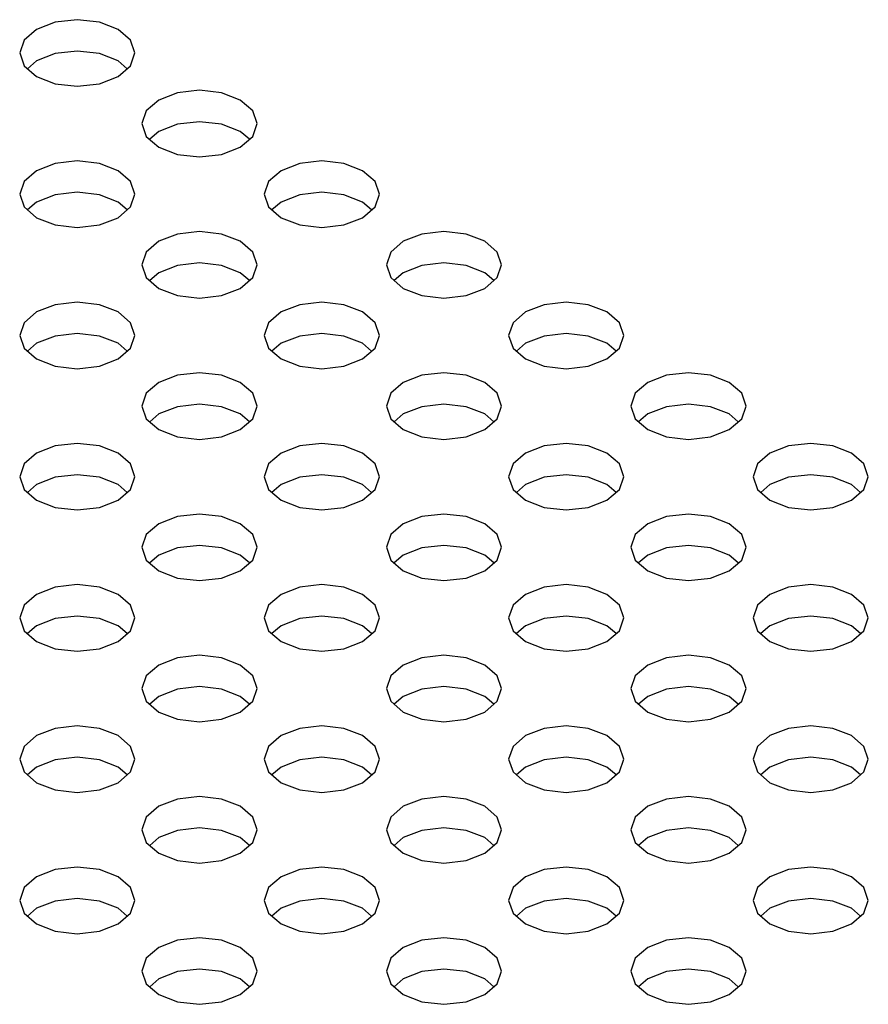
# Model space of a CAD drawing. Header units: inches. Extents: x 0 to 34, y 0 to 22.
# Tile 38 of 67: x 4.997 to 5.284, y 9.899 to 10.232. Entities that reach past the tile are written whole.
import ezdxf

# ---------------------------------------------------------------- set-up
doc = ezdxf.new("R2010")
doc.units = ezdxf.units.IN
doc.header["$LTSCALE"] = 1.87
doc.header["$MEASUREMENT"] = 0
doc.layers.get('0').update_dxf_attribs({"linetype": 'CONTINUOUS'})

msp = doc.modelspace()

# ---------------------------------------------------------------- linework, layer by layer
at = {"color": 2, "linetype": 'CONTINUOUS'}
for p, q in [((5.00924, 10.23081), (5.00292, 10.22837)), ((5.01669, 10.23166), (5.00924, 10.23081)), ((5.02413, 10.23081), (5.01669, 10.23166)), ((5.03045, 10.22837), (5.02413, 10.23081)), ((5.00292, 10.22837), (4.99871, 10.22473)), ((5.03466, 10.22473), (5.03045, 10.22837)), ((4.99871, 10.22473), (4.99722, 10.22043)), ((5.03615, 10.22043), (5.03466, 10.22473)), ((4.99722, 10.22043), (4.99871, 10.21613)), ((5.00924, 10.22022), (5.00292, 10.21778)), ((5.01669, 10.22107), (5.00924, 10.22022)), ((5.02413, 10.22022), (5.01669, 10.22107)), ((5.03045, 10.21778), (5.02413, 10.22022)), ((5.03466, 10.21613), (5.03615, 10.22043)), ((4.99871, 10.21613), (5.00292, 10.21248)), ((5.00292, 10.21778), (4.99986, 10.21513)), ((5.03351, 10.21513), (5.03045, 10.21778)), ((5.03045, 10.21248), (5.03466, 10.21613)), ((5.00292, 10.21248), (5.00924, 10.21005)), ((5.00924, 10.21005), (5.01669, 10.20919)), ((5.01669, 10.20919), (5.02413, 10.21005)), ((5.02413, 10.21005), (5.03045, 10.21248)), ((5.05052, 10.20697), (5.04421, 10.20454)), ((5.05797, 10.20783), (5.05052, 10.20697)), ((5.06541, 10.20697), (5.05797, 10.20783)), ((5.07173, 10.20454), (5.06541, 10.20697)), ((5.04421, 10.20454), (5.03999, 10.20089)), ((5.07595, 10.20089), (5.07173, 10.20454)), ((5.03999, 10.20089), (5.03851, 10.19659)), ((5.07743, 10.19659), (5.07595, 10.20089)), ((5.03851, 10.19659), (5.03999, 10.19229)), ((5.05052, 10.19638), (5.04421, 10.19394)), ((5.05797, 10.19723), (5.05052, 10.19638)), ((5.06541, 10.19638), (5.05797, 10.19723)), ((5.07173, 10.19394), (5.06541, 10.19638)), ((5.07595, 10.19229), (5.07743, 10.19659)), ((5.04421, 10.19394), (5.04114, 10.19129)), ((5.07479, 10.19129), (5.07173, 10.19394)), ((5.03999, 10.19229), (5.04421, 10.18865)), ((5.07173, 10.18865), (5.07595, 10.19229)), ((5.04421, 10.18865), (5.05052, 10.18621)), ((5.05052, 10.18621), (5.05797, 10.18535)), ((5.05797, 10.18535), (5.06541, 10.18621)), ((5.06541, 10.18621), (5.07173, 10.18865)), ((5.00924, 10.18314), (5.00292, 10.1807)), ((5.01669, 10.18399), (5.00924, 10.18314)), ((5.02413, 10.18314), (5.01669, 10.18399)), ((5.03045, 10.1807), (5.02413, 10.18314)), ((5.0918, 10.18314), (5.08549, 10.1807)), ((5.09925, 10.18399), (5.0918, 10.18314)), ((5.1067, 10.18314), (5.09925, 10.18399)), ((5.11301, 10.1807), (5.1067, 10.18314)), ((5.00292, 10.1807), (4.99871, 10.17706)), ((5.03466, 10.17706), (5.03045, 10.1807)), ((5.08549, 10.1807), (5.08127, 10.17706)), ((5.11723, 10.17706), (5.11301, 10.1807)), ((4.99871, 10.17706), (4.99722, 10.17276)), ((5.03615, 10.17276), (5.03466, 10.17706)), ((5.08127, 10.17706), (5.07979, 10.17276)), ((5.11871, 10.17276), (5.11723, 10.17706)), ((5.01669, 10.1734), (5.00924, 10.17254)), ((5.02413, 10.17254), (5.01669, 10.1734)), ((5.09925, 10.1734), (5.0918, 10.17254)), ((5.1067, 10.17254), (5.09925, 10.1734)), ((4.99722, 10.17276), (4.99871, 10.16846)), ((5.00292, 10.17011), (4.99986, 10.16746)), ((5.00924, 10.17254), (5.00292, 10.17011)), ((5.03045, 10.17011), (5.02413, 10.17254)), ((5.03351, 10.16746), (5.03045, 10.17011)), ((5.03466, 10.16846), (5.03615, 10.17276)), ((5.07979, 10.17276), (5.08127, 10.16846)), ((5.08549, 10.17011), (5.08242, 10.16746)), ((5.0918, 10.17254), (5.08549, 10.17011)), ((5.11301, 10.17011), (5.1067, 10.17254)), ((5.11608, 10.16746), (5.11301, 10.17011)), ((5.11723, 10.16846), (5.11871, 10.17276)), ((4.99871, 10.16846), (5.00292, 10.16481)), ((5.03045, 10.16481), (5.03466, 10.16846)), ((5.08127, 10.16846), (5.08549, 10.16481)), ((5.11301, 10.16481), (5.11723, 10.16846)), ((5.00292, 10.16481), (5.00924, 10.16237)), ((5.02413, 10.16237), (5.03045, 10.16481)), ((5.08549, 10.16481), (5.0918, 10.16237)), ((5.1067, 10.16237), (5.11301, 10.16481)), ((5.00924, 10.16237), (5.01669, 10.16152)), ((5.01669, 10.16152), (5.02413, 10.16237)), ((5.05797, 10.16016), (5.05052, 10.1593)), ((5.06541, 10.1593), (5.05797, 10.16016)), ((5.0918, 10.16237), (5.09925, 10.16152)), ((5.09925, 10.16152), (5.1067, 10.16237)), ((5.14053, 10.16016), (5.13309, 10.1593)), ((5.14798, 10.1593), (5.14053, 10.16016)), ((5.04421, 10.15686), (5.03999, 10.15322)), ((5.05052, 10.1593), (5.04421, 10.15686)), ((5.07173, 10.15686), (5.06541, 10.1593)), ((5.07595, 10.15322), (5.07173, 10.15686)), ((5.12677, 10.15686), (5.12255, 10.15322)), ((5.13309, 10.1593), (5.12677, 10.15686)), ((5.15429, 10.15686), (5.14798, 10.1593)), ((5.15851, 10.15322), (5.15429, 10.15686)), ((5.03999, 10.15322), (5.03851, 10.14892)), ((5.07743, 10.14892), (5.07595, 10.15322)), ((5.12255, 10.15322), (5.12107, 10.14892)), ((5.15999, 10.14892), (5.15851, 10.15322)), ((5.03851, 10.14892), (5.03999, 10.14462)), ((5.05052, 10.14871), (5.04421, 10.14627)), ((5.05797, 10.14956), (5.05052, 10.14871)), ((5.06541, 10.14871), (5.05797, 10.14956)), ((5.07173, 10.14627), (5.06541, 10.14871)), ((5.07595, 10.14462), (5.07743, 10.14892)), ((5.12107, 10.14892), (5.12255, 10.14462)), ((5.13309, 10.14871), (5.12677, 10.14627)), ((5.14053, 10.14956), (5.13309, 10.14871)), ((5.14798, 10.14871), (5.14053, 10.14956)), ((5.15429, 10.14627), (5.14798, 10.14871)), ((5.15851, 10.14462), (5.15999, 10.14892)), ((5.03999, 10.14462), (5.04421, 10.14097)), ((5.04421, 10.14627), (5.04114, 10.14362)), ((5.07479, 10.14362), (5.07173, 10.14627)), ((5.07173, 10.14097), (5.07595, 10.14462)), ((5.12255, 10.14462), (5.12677, 10.14097)), ((5.12677, 10.14627), (5.12371, 10.14362)), ((5.15736, 10.14362), (5.15429, 10.14627)), ((5.15429, 10.14097), (5.15851, 10.14462)), ((5.04421, 10.14097), (5.05052, 10.13854)), ((5.06541, 10.13854), (5.07173, 10.14097)), ((5.12677, 10.14097), (5.13309, 10.13854)), ((5.14798, 10.13854), (5.15429, 10.14097)), ((5.01669, 10.13632), (5.00924, 10.13546)), ((5.02413, 10.13546), (5.01669, 10.13632)), ((5.05052, 10.13854), (5.05797, 10.13768)), ((5.05797, 10.13768), (5.06541, 10.13854)), ((5.09925, 10.13632), (5.0918, 10.13546)), ((5.1067, 10.13546), (5.09925, 10.13632)), ((5.13309, 10.13854), (5.14053, 10.13768)), ((5.14053, 10.13768), (5.14798, 10.13854)), ((5.18181, 10.13632), (5.17437, 10.13546)), ((5.18926, 10.13546), (5.18181, 10.13632)), ((5.00292, 10.13303), (4.99871, 10.12938)), ((5.00924, 10.13546), (5.00292, 10.13303)), ((5.03045, 10.13303), (5.02413, 10.13546)), ((5.03466, 10.12938), (5.03045, 10.13303)), ((5.08549, 10.13303), (5.08127, 10.12938)), ((5.0918, 10.13546), (5.08549, 10.13303)), ((5.11301, 10.13303), (5.1067, 10.13546)), ((5.11723, 10.12938), (5.11301, 10.13303)), ((5.16805, 10.13303), (5.16384, 10.12938)), ((5.17437, 10.13546), (5.16805, 10.13303)), ((5.19558, 10.13303), (5.18926, 10.13546)), ((5.19979, 10.12938), (5.19558, 10.13303)), ((4.99871, 10.12938), (4.99722, 10.12508)), ((5.03615, 10.12508), (5.03466, 10.12938)), ((5.08127, 10.12938), (5.07979, 10.12508)), ((5.11871, 10.12508), (5.11723, 10.12938)), ((5.16384, 10.12938), (5.16235, 10.12508)), ((5.20128, 10.12508), (5.19979, 10.12938)), ((4.99722, 10.12508), (4.99871, 10.12078)), ((5.00924, 10.12487), (5.00292, 10.12244)), ((5.01669, 10.12573), (5.00924, 10.12487)), ((5.02413, 10.12487), (5.01669, 10.12573)), ((5.03045, 10.12244), (5.02413, 10.12487)), ((5.03466, 10.12078), (5.03615, 10.12508)), ((5.07979, 10.12508), (5.08127, 10.12078)), ((5.0918, 10.12487), (5.08549, 10.12244)), ((5.09925, 10.12573), (5.0918, 10.12487)), ((5.1067, 10.12487), (5.09925, 10.12573)), ((5.11301, 10.12244), (5.1067, 10.12487)), ((5.11723, 10.12078), (5.11871, 10.12508)), ((5.16235, 10.12508), (5.16384, 10.12078)), ((5.17437, 10.12487), (5.16805, 10.12244)), ((5.18181, 10.12573), (5.17437, 10.12487)), ((5.18926, 10.12487), (5.18181, 10.12573)), ((5.19558, 10.12244), (5.18926, 10.12487)), ((5.19979, 10.12078), (5.20128, 10.12508)), ((4.99871, 10.12078), (5.00292, 10.11714)), ((5.00292, 10.12244), (4.99986, 10.11979)), ((5.03351, 10.11979), (5.03045, 10.12244)), ((5.03045, 10.11714), (5.03466, 10.12078)), ((5.08127, 10.12078), (5.08549, 10.11714)), ((5.08549, 10.12244), (5.08242, 10.11979)), ((5.11608, 10.11979), (5.11301, 10.12244)), ((5.11301, 10.11714), (5.11723, 10.12078)), ((5.16384, 10.12078), (5.16805, 10.11714)), ((5.16805, 10.12244), (5.16499, 10.11979)), ((5.19864, 10.11979), (5.19558, 10.12244)), ((5.19558, 10.11714), (5.19979, 10.12078)), ((5.00292, 10.11714), (5.00924, 10.1147)), ((5.02413, 10.1147), (5.03045, 10.11714)), ((5.08549, 10.11714), (5.0918, 10.1147)), ((5.1067, 10.1147), (5.11301, 10.11714)), ((5.16805, 10.11714), (5.17437, 10.1147)), ((5.18926, 10.1147), (5.19558, 10.11714)), ((5.00924, 10.1147), (5.01669, 10.11385)), ((5.01669, 10.11385), (5.02413, 10.1147)), ((5.0918, 10.1147), (5.09925, 10.11385)), ((5.09925, 10.11385), (5.1067, 10.1147)), ((5.17437, 10.1147), (5.18181, 10.11385)), ((5.18181, 10.11385), (5.18926, 10.1147)), ((5.05052, 10.11163), (5.04421, 10.10919)), ((5.05797, 10.11248), (5.05052, 10.11163)), ((5.06541, 10.11163), (5.05797, 10.11248)), ((5.07173, 10.10919), (5.06541, 10.11163)), ((5.13309, 10.11163), (5.12677, 10.10919)), ((5.14053, 10.11248), (5.13309, 10.11163)), ((5.14798, 10.11163), (5.14053, 10.11248)), ((5.15429, 10.10919), (5.14798, 10.11163)), ((5.21565, 10.11163), (5.20934, 10.10919)), ((5.2231, 10.11248), (5.21565, 10.11163)), ((5.23054, 10.11163), (5.2231, 10.11248)), ((5.23686, 10.10919), (5.23054, 10.11163)), ((5.04421, 10.10919), (5.03999, 10.10555)), ((5.07595, 10.10555), (5.07173, 10.10919)), ((5.12677, 10.10919), (5.12255, 10.10555)), ((5.15851, 10.10555), (5.15429, 10.10919)), ((5.20934, 10.10919), (5.20512, 10.10555)), ((5.24108, 10.10555), (5.23686, 10.10919)), ((5.03999, 10.10555), (5.03851, 10.10125)), ((5.07743, 10.10125), (5.07595, 10.10555)), ((5.12255, 10.10555), (5.12107, 10.10125)), ((5.15999, 10.10125), (5.15851, 10.10555)), ((5.20512, 10.10555), (5.20364, 10.10125)), ((5.24256, 10.10125), (5.24108, 10.10555)), ((5.03851, 10.10125), (5.03999, 10.09695)), ((5.05052, 10.10104), (5.04421, 10.0986)), ((5.05797, 10.10189), (5.05052, 10.10104)), ((5.06541, 10.10104), (5.05797, 10.10189)), ((5.07173, 10.0986), (5.06541, 10.10104)), ((5.07595, 10.09695), (5.07743, 10.10125)), ((5.12107, 10.10125), (5.12255, 10.09695)), ((5.13309, 10.10104), (5.12677, 10.0986)), ((5.14053, 10.10189), (5.13309, 10.10104)), ((5.14798, 10.10104), (5.14053, 10.10189)), ((5.15429, 10.0986), (5.14798, 10.10104)), ((5.15851, 10.09695), (5.15999, 10.10125)), ((5.20364, 10.10125), (5.20512, 10.09695)), ((5.21565, 10.10104), (5.20934, 10.0986)), ((5.2231, 10.10189), (5.21565, 10.10104)), ((5.23054, 10.10104), (5.2231, 10.10189)), ((5.23686, 10.0986), (5.23054, 10.10104)), ((5.24108, 10.09695), (5.24256, 10.10125)), ((5.03999, 10.09695), (5.04421, 10.0933)), ((5.04421, 10.0986), (5.04114, 10.09595)), ((5.07479, 10.09595), (5.07173, 10.0986)), ((5.07173, 10.0933), (5.07595, 10.09695)), ((5.12255, 10.09695), (5.12677, 10.0933)), ((5.12677, 10.0986), (5.12371, 10.09595)), ((5.15736, 10.09595), (5.15429, 10.0986)), ((5.15429, 10.0933), (5.15851, 10.09695)), ((5.20512, 10.09695), (5.20934, 10.0933)), ((5.20934, 10.0986), (5.20627, 10.09595)), ((5.23992, 10.09595), (5.23686, 10.0986)), ((5.23686, 10.0933), (5.24108, 10.09695)), ((5.04421, 10.0933), (5.05052, 10.09087)), ((5.06541, 10.09087), (5.07173, 10.0933)), ((5.12677, 10.0933), (5.13309, 10.09087)), ((5.14798, 10.09087), (5.15429, 10.0933)), ((5.20934, 10.0933), (5.21565, 10.09087)), ((5.23054, 10.09087), (5.23686, 10.0933)), ((5.05052, 10.09087), (5.05797, 10.09001)), ((5.05797, 10.09001), (5.06541, 10.09087)), ((5.13309, 10.09087), (5.14053, 10.09001)), ((5.14053, 10.09001), (5.14798, 10.09087)), ((5.21565, 10.09087), (5.2231, 10.09001)), ((5.2231, 10.09001), (5.23054, 10.09087)), ((5.00924, 10.08779), (5.00292, 10.08536)), ((5.01669, 10.08865), (5.00924, 10.08779)), ((5.02413, 10.08779), (5.01669, 10.08865)), ((5.03045, 10.08536), (5.02413, 10.08779)), ((5.0918, 10.08779), (5.08549, 10.08536)), ((5.09925, 10.08865), (5.0918, 10.08779)), ((5.1067, 10.08779), (5.09925, 10.08865)), ((5.11301, 10.08536), (5.1067, 10.08779)), ((5.17437, 10.08779), (5.16805, 10.08536)), ((5.18181, 10.08865), (5.17437, 10.08779)), ((5.18926, 10.08779), (5.18181, 10.08865)), ((5.19558, 10.08536), (5.18926, 10.08779)), ((5.25693, 10.08779), (5.25062, 10.08536)), ((5.26438, 10.08865), (5.25693, 10.08779)), ((5.27183, 10.08779), (5.26438, 10.08865)), ((5.27814, 10.08536), (5.27183, 10.08779)), ((5.00292, 10.08536), (4.99871, 10.08171)), ((5.03466, 10.08171), (5.03045, 10.08536)), ((5.08549, 10.08536), (5.08127, 10.08171)), ((5.11723, 10.08171), (5.11301, 10.08536)), ((5.16805, 10.08536), (5.16384, 10.08171)), ((5.19979, 10.08171), (5.19558, 10.08536)), ((5.25062, 10.08536), (5.2464, 10.08171)), ((5.28236, 10.08171), (5.27814, 10.08536)), ((4.99871, 10.08171), (4.99722, 10.07741)), ((5.03615, 10.07741), (5.03466, 10.08171)), ((5.08127, 10.08171), (5.07979, 10.07741)), ((5.11871, 10.07741), (5.11723, 10.08171)), ((5.16384, 10.08171), (5.16235, 10.07741)), ((5.20128, 10.07741), (5.19979, 10.08171)), ((5.2464, 10.08171), (5.24492, 10.07741)), ((5.28384, 10.07741), (5.28236, 10.08171)), ((4.99722, 10.07741), (4.99871, 10.07311)), ((5.00924, 10.0772), (5.00292, 10.07476)), ((5.01669, 10.07806), (5.00924, 10.0772)), ((5.02413, 10.0772), (5.01669, 10.07806)), ((5.03045, 10.07476), (5.02413, 10.0772)), ((5.03466, 10.07311), (5.03615, 10.07741)), ((5.07979, 10.07741), (5.08127, 10.07311)), ((5.0918, 10.0772), (5.08549, 10.07476)), ((5.09925, 10.07806), (5.0918, 10.0772)), ((5.1067, 10.0772), (5.09925, 10.07806)), ((5.11301, 10.07476), (5.1067, 10.0772)), ((5.11723, 10.07311), (5.11871, 10.07741)), ((5.16235, 10.07741), (5.16384, 10.07311)), ((5.17437, 10.0772), (5.16805, 10.07476)), ((5.18181, 10.07806), (5.17437, 10.0772)), ((5.18926, 10.0772), (5.18181, 10.07806)), ((5.19558, 10.07476), (5.18926, 10.0772)), ((5.19979, 10.07311), (5.20128, 10.07741)), ((5.24492, 10.07741), (5.2464, 10.07311)), ((5.25693, 10.0772), (5.25062, 10.07476)), ((5.26438, 10.07806), (5.25693, 10.0772)), ((5.27183, 10.0772), (5.26438, 10.07806)), ((5.27814, 10.07476), (5.27183, 10.0772)), ((5.28236, 10.07311), (5.28384, 10.07741)), ((5.00292, 10.07476), (4.99986, 10.07212)), ((5.03351, 10.07212), (5.03045, 10.07476)), ((5.08549, 10.07476), (5.08242, 10.07212)), ((5.11608, 10.07212), (5.11301, 10.07476)), ((5.16805, 10.07476), (5.16499, 10.07212)), ((5.19864, 10.07212), (5.19558, 10.07476)), ((5.25062, 10.07476), (5.24755, 10.07212)), ((5.28121, 10.07212), (5.27814, 10.07476)), ((4.99871, 10.07311), (5.00292, 10.06947)), ((5.03045, 10.06947), (5.03466, 10.07311)), ((5.08127, 10.07311), (5.08549, 10.06947)), ((5.11301, 10.06947), (5.11723, 10.07311)), ((5.16384, 10.07311), (5.16805, 10.06947)), ((5.19558, 10.06947), (5.19979, 10.07311)), ((5.2464, 10.07311), (5.25062, 10.06947)), ((5.27814, 10.06947), (5.28236, 10.07311)), ((5.00292, 10.06947), (5.00924, 10.06703)), ((5.00924, 10.06703), (5.01669, 10.06618)), ((5.01669, 10.06618), (5.02413, 10.06703)), ((5.02413, 10.06703), (5.03045, 10.06947)), ((5.08549, 10.06947), (5.0918, 10.06703)), ((5.0918, 10.06703), (5.09925, 10.06618)), ((5.09925, 10.06618), (5.1067, 10.06703)), ((5.1067, 10.06703), (5.11301, 10.06947)), ((5.16805, 10.06947), (5.17437, 10.06703)), ((5.17437, 10.06703), (5.18181, 10.06618)), ((5.18181, 10.06618), (5.18926, 10.06703)), ((5.18926, 10.06703), (5.19558, 10.06947)), ((5.25062, 10.06947), (5.25693, 10.06703)), ((5.25693, 10.06703), (5.26438, 10.06618)), ((5.26438, 10.06618), (5.27183, 10.06703)), ((5.27183, 10.06703), (5.27814, 10.06947)), ((5.05052, 10.06396), (5.04421, 10.06152)), ((5.05797, 10.06481), (5.05052, 10.06396)), ((5.06541, 10.06396), (5.05797, 10.06481)), ((5.07173, 10.06152), (5.06541, 10.06396)), ((5.13309, 10.06396), (5.12677, 10.06152)), ((5.14053, 10.06481), (5.13309, 10.06396)), ((5.14798, 10.06396), (5.14053, 10.06481)), ((5.15429, 10.06152), (5.14798, 10.06396)), ((5.21565, 10.06396), (5.20934, 10.06152)), ((5.2231, 10.06481), (5.21565, 10.06396)), ((5.23054, 10.06396), (5.2231, 10.06481)), ((5.23686, 10.06152), (5.23054, 10.06396)), ((5.04421, 10.06152), (5.03999, 10.05788)), ((5.07595, 10.05788), (5.07173, 10.06152)), ((5.12677, 10.06152), (5.12255, 10.05788)), ((5.15851, 10.05788), (5.15429, 10.06152)), ((5.20934, 10.06152), (5.20512, 10.05788)), ((5.24108, 10.05788), (5.23686, 10.06152)), ((5.03999, 10.05788), (5.03851, 10.05358)), ((5.07743, 10.05358), (5.07595, 10.05788)), ((5.12255, 10.05788), (5.12107, 10.05358)), ((5.15999, 10.05358), (5.15851, 10.05788)), ((5.20512, 10.05788), (5.20364, 10.05358)), ((5.24256, 10.05358), (5.24108, 10.05788)), ((5.03851, 10.05358), (5.03999, 10.04928)), ((5.05052, 10.05336), (5.04421, 10.05093)), ((5.05797, 10.05422), (5.05052, 10.05336)), ((5.06541, 10.05336), (5.05797, 10.05422)), ((5.07173, 10.05093), (5.06541, 10.05336)), ((5.07595, 10.04928), (5.07743, 10.05358)), ((5.12107, 10.05358), (5.12255, 10.04928)), ((5.13309, 10.05336), (5.12677, 10.05093)), ((5.14053, 10.05422), (5.13309, 10.05336)), ((5.14798, 10.05336), (5.14053, 10.05422)), ((5.15429, 10.05093), (5.14798, 10.05336)), ((5.15851, 10.04928), (5.15999, 10.05358)), ((5.20364, 10.05358), (5.20512, 10.04928)), ((5.21565, 10.05336), (5.20934, 10.05093)), ((5.2231, 10.05422), (5.21565, 10.05336)), ((5.23054, 10.05336), (5.2231, 10.05422)), ((5.23686, 10.05093), (5.23054, 10.05336)), ((5.24108, 10.04928), (5.24256, 10.05358)), ((5.04421, 10.05093), (5.04114, 10.04828)), ((5.07479, 10.04828), (5.07173, 10.05093)), ((5.12677, 10.05093), (5.12371, 10.04828)), ((5.15736, 10.04828), (5.15429, 10.05093)), ((5.20934, 10.05093), (5.20627, 10.04828)), ((5.23992, 10.04828), (5.23686, 10.05093)), ((5.03999, 10.04928), (5.04421, 10.04563)), ((5.07173, 10.04563), (5.07595, 10.04928)), ((5.12255, 10.04928), (5.12677, 10.04563)), ((5.15429, 10.04563), (5.15851, 10.04928)), ((5.20512, 10.04928), (5.20934, 10.04563)), ((5.23686, 10.04563), (5.24108, 10.04928)), ((5.04421, 10.04563), (5.05052, 10.0432)), ((5.06541, 10.0432), (5.07173, 10.04563)), ((5.12677, 10.04563), (5.13309, 10.0432)), ((5.14798, 10.0432), (5.15429, 10.04563)), ((5.20934, 10.04563), (5.21565, 10.0432)), ((5.23054, 10.0432), (5.23686, 10.04563)), ((5.00924, 10.04012), (5.00292, 10.03769)), ((5.01669, 10.04098), (5.00924, 10.04012)), ((5.02413, 10.04012), (5.01669, 10.04098)), ((5.03045, 10.03769), (5.02413, 10.04012)), ((5.05052, 10.0432), (5.05797, 10.04234)), ((5.05797, 10.04234), (5.06541, 10.0432)), ((5.0918, 10.04012), (5.08549, 10.03769)), ((5.09925, 10.04098), (5.0918, 10.04012)), ((5.1067, 10.04012), (5.09925, 10.04098)), ((5.11301, 10.03769), (5.1067, 10.04012)), ((5.13309, 10.0432), (5.14053, 10.04234)), ((5.14053, 10.04234), (5.14798, 10.0432)), ((5.17437, 10.04012), (5.16805, 10.03769)), ((5.18181, 10.04098), (5.17437, 10.04012)), ((5.18926, 10.04012), (5.18181, 10.04098)), ((5.19558, 10.03769), (5.18926, 10.04012)), ((5.21565, 10.0432), (5.2231, 10.04234)), ((5.2231, 10.04234), (5.23054, 10.0432)), ((5.25693, 10.04012), (5.25062, 10.03769)), ((5.26438, 10.04098), (5.25693, 10.04012)), ((5.27183, 10.04012), (5.26438, 10.04098)), ((5.27814, 10.03769), (5.27183, 10.04012)), ((5.00292, 10.03769), (4.99871, 10.03404)), ((5.03466, 10.03404), (5.03045, 10.03769)), ((5.08549, 10.03769), (5.08127, 10.03404)), ((5.11723, 10.03404), (5.11301, 10.03769)), ((5.16805, 10.03769), (5.16384, 10.03404)), ((5.19979, 10.03404), (5.19558, 10.03769)), ((5.25062, 10.03769), (5.2464, 10.03404)), ((5.28236, 10.03404), (5.27814, 10.03769)), ((4.99871, 10.03404), (4.99722, 10.02974)), ((5.03615, 10.02974), (5.03466, 10.03404)), ((5.08127, 10.03404), (5.07979, 10.02974)), ((5.11871, 10.02974), (5.11723, 10.03404)), ((5.16384, 10.03404), (5.16235, 10.02974)), ((5.20128, 10.02974), (5.19979, 10.03404)), ((5.2464, 10.03404), (5.24492, 10.02974)), ((5.28384, 10.02974), (5.28236, 10.03404)), ((5.01669, 10.03038), (5.00924, 10.02953)), ((5.02413, 10.02953), (5.01669, 10.03038)), ((5.09925, 10.03038), (5.0918, 10.02953)), ((5.1067, 10.02953), (5.09925, 10.03038)), ((5.18181, 10.03038), (5.17437, 10.02953)), ((5.18926, 10.02953), (5.18181, 10.03038)), ((5.26438, 10.03038), (5.25693, 10.02953)), ((5.27183, 10.02953), (5.26438, 10.03038)), ((4.99722, 10.02974), (4.99871, 10.02544)), ((5.00292, 10.02709), (4.99986, 10.02444)), ((5.00924, 10.02953), (5.00292, 10.02709)), ((5.03045, 10.02709), (5.02413, 10.02953)), ((5.03351, 10.02444), (5.03045, 10.02709)), ((5.03466, 10.02544), (5.03615, 10.02974)), ((5.07979, 10.02974), (5.08127, 10.02544)), ((5.08549, 10.02709), (5.08242, 10.02444)), ((5.0918, 10.02953), (5.08549, 10.02709)), ((5.11301, 10.02709), (5.1067, 10.02953)), ((5.11608, 10.02444), (5.11301, 10.02709)), ((5.11723, 10.02544), (5.11871, 10.02974)), ((5.16235, 10.02974), (5.16384, 10.02544)), ((5.16805, 10.02709), (5.16499, 10.02444)), ((5.17437, 10.02953), (5.16805, 10.02709)), ((5.19558, 10.02709), (5.18926, 10.02953)), ((5.19864, 10.02444), (5.19558, 10.02709)), ((5.19979, 10.02544), (5.20128, 10.02974)), ((5.24492, 10.02974), (5.2464, 10.02544)), ((5.25062, 10.02709), (5.24755, 10.02444)), ((5.25693, 10.02953), (5.25062, 10.02709)), ((5.27814, 10.02709), (5.27183, 10.02953)), ((5.28121, 10.02444), (5.27814, 10.02709)), ((5.28236, 10.02544), (5.28384, 10.02974)), ((4.99871, 10.02544), (5.00292, 10.0218)), ((5.03045, 10.0218), (5.03466, 10.02544)), ((5.08127, 10.02544), (5.08549, 10.0218)), ((5.11301, 10.0218), (5.11723, 10.02544)), ((5.16384, 10.02544), (5.16805, 10.0218)), ((5.19558, 10.0218), (5.19979, 10.02544)), ((5.2464, 10.02544), (5.25062, 10.0218)), ((5.27814, 10.0218), (5.28236, 10.02544)), ((5.00292, 10.0218), (5.00924, 10.01936)), ((5.02413, 10.01936), (5.03045, 10.0218)), ((5.08549, 10.0218), (5.0918, 10.01936)), ((5.1067, 10.01936), (5.11301, 10.0218)), ((5.16805, 10.0218), (5.17437, 10.01936)), ((5.18926, 10.01936), (5.19558, 10.0218)), ((5.25062, 10.0218), (5.25693, 10.01936)), ((5.27183, 10.01936), (5.27814, 10.0218)), ((5.00924, 10.01936), (5.01669, 10.0185)), ((5.01669, 10.0185), (5.02413, 10.01936)), ((5.05797, 10.01714), (5.05052, 10.01629)), ((5.06541, 10.01629), (5.05797, 10.01714)), ((5.0918, 10.01936), (5.09925, 10.0185)), ((5.09925, 10.0185), (5.1067, 10.01936)), ((5.14053, 10.01714), (5.13309, 10.01629)), ((5.14798, 10.01629), (5.14053, 10.01714)), ((5.17437, 10.01936), (5.18181, 10.0185)), ((5.18181, 10.0185), (5.18926, 10.01936)), ((5.2231, 10.01714), (5.21565, 10.01629)), ((5.23054, 10.01629), (5.2231, 10.01714)), ((5.25693, 10.01936), (5.26438, 10.0185)), ((5.26438, 10.0185), (5.27183, 10.01936)), ((5.04421, 10.01385), (5.03999, 10.0102)), ((5.05052, 10.01629), (5.04421, 10.01385)), ((5.07173, 10.01385), (5.06541, 10.01629)), ((5.07595, 10.0102), (5.07173, 10.01385)), ((5.12677, 10.01385), (5.12255, 10.0102)), ((5.13309, 10.01629), (5.12677, 10.01385)), ((5.15429, 10.01385), (5.14798, 10.01629)), ((5.15851, 10.0102), (5.15429, 10.01385)), ((5.20934, 10.01385), (5.20512, 10.0102)), ((5.21565, 10.01629), (5.20934, 10.01385)), ((5.23686, 10.01385), (5.23054, 10.01629)), ((5.24108, 10.0102), (5.23686, 10.01385)), ((5.03999, 10.0102), (5.03851, 10.0059)), ((5.07743, 10.0059), (5.07595, 10.0102)), ((5.12255, 10.0102), (5.12107, 10.0059)), ((5.15999, 10.0059), (5.15851, 10.0102)), ((5.20512, 10.0102), (5.20364, 10.0059)), ((5.24256, 10.0059), (5.24108, 10.0102)), ((5.03851, 10.0059), (5.03999, 10.0016)), ((5.05052, 10.00569), (5.04421, 10.00326)), ((5.05797, 10.00655), (5.05052, 10.00569)), ((5.06541, 10.00569), (5.05797, 10.00655)), ((5.07173, 10.00326), (5.06541, 10.00569)), ((5.07595, 10.0016), (5.07743, 10.0059)), ((5.12107, 10.0059), (5.12255, 10.0016)), ((5.13309, 10.00569), (5.12677, 10.00326)), ((5.14053, 10.00655), (5.13309, 10.00569)), ((5.14798, 10.00569), (5.14053, 10.00655)), ((5.15429, 10.00326), (5.14798, 10.00569)), ((5.15851, 10.0016), (5.15999, 10.0059)), ((5.20364, 10.0059), (5.20512, 10.0016)), ((5.21565, 10.00569), (5.20934, 10.00326)), ((5.2231, 10.00655), (5.21565, 10.00569)), ((5.23054, 10.00569), (5.2231, 10.00655)), ((5.23686, 10.00326), (5.23054, 10.00569)), ((5.24108, 10.0016), (5.24256, 10.0059)), ((5.03999, 10.0016), (5.04421, 9.99796)), ((5.04421, 10.00326), (5.04114, 10.00061)), ((5.07479, 10.00061), (5.07173, 10.00326)), ((5.07173, 9.99796), (5.07595, 10.0016)), ((5.12255, 10.0016), (5.12677, 9.99796)), ((5.12677, 10.00326), (5.12371, 10.00061)), ((5.15736, 10.00061), (5.15429, 10.00326)), ((5.15429, 9.99796), (5.15851, 10.0016)), ((5.20512, 10.0016), (5.20934, 9.99796)), ((5.20934, 10.00326), (5.20627, 10.00061)), ((5.23992, 10.00061), (5.23686, 10.00326)), ((5.23686, 9.99796), (5.24108, 10.0016)), ((5.04421, 9.99796), (5.05052, 9.99552)), ((5.06541, 9.99552), (5.07173, 9.99796)), ((5.12677, 9.99796), (5.13309, 9.99552)), ((5.14798, 9.99552), (5.15429, 9.99796)), ((5.20934, 9.99796), (5.21565, 9.99552)), ((5.23054, 9.99552), (5.23686, 9.99796)), ((5.05052, 9.99552), (5.05797, 9.99467)), ((5.05797, 9.99467), (5.06541, 9.99552)), ((5.13309, 9.99552), (5.14053, 9.99467)), ((5.14053, 9.99467), (5.14798, 9.99552)), ((5.21565, 9.99552), (5.2231, 9.99467)), ((5.2231, 9.99467), (5.23054, 9.99552)), ((5.00924, 9.99245), (5.00292, 9.99001)), ((5.01669, 9.99331), (5.00924, 9.99245)), ((5.02413, 9.99245), (5.01669, 9.99331)), ((5.03045, 9.99001), (5.02413, 9.99245)), ((5.0918, 9.99245), (5.08549, 9.99001)), ((5.09925, 9.99331), (5.0918, 9.99245)), ((5.1067, 9.99245), (5.09925, 9.99331)), ((5.11301, 9.99001), (5.1067, 9.99245)), ((5.17437, 9.99245), (5.16805, 9.99001)), ((5.18181, 9.99331), (5.17437, 9.99245)), ((5.18926, 9.99245), (5.18181, 9.99331)), ((5.19558, 9.99001), (5.18926, 9.99245)), ((5.25693, 9.99245), (5.25062, 9.99001)), ((5.26438, 9.99331), (5.25693, 9.99245)), ((5.27183, 9.99245), (5.26438, 9.99331)), ((5.27814, 9.99001), (5.27183, 9.99245)), ((5.00292, 9.99001), (4.99871, 9.98637)), ((5.03466, 9.98637), (5.03045, 9.99001)), ((5.08549, 9.99001), (5.08127, 9.98637)), ((5.11723, 9.98637), (5.11301, 9.99001)), ((5.16805, 9.99001), (5.16384, 9.98637)), ((5.19979, 9.98637), (5.19558, 9.99001)), ((5.25062, 9.99001), (5.2464, 9.98637)), ((5.28236, 9.98637), (5.27814, 9.99001)), ((4.99871, 9.98637), (4.99722, 9.98207)), ((5.03615, 9.98207), (5.03466, 9.98637)), ((5.08127, 9.98637), (5.07979, 9.98207)), ((5.11871, 9.98207), (5.11723, 9.98637)), ((5.16384, 9.98637), (5.16235, 9.98207)), ((5.20128, 9.98207), (5.19979, 9.98637)), ((5.2464, 9.98637), (5.24492, 9.98207)), ((5.28384, 9.98207), (5.28236, 9.98637)), ((4.99722, 9.98207), (4.99871, 9.97777)), ((5.00924, 9.98186), (5.00292, 9.97942)), ((5.01669, 9.98271), (5.00924, 9.98186)), ((5.02413, 9.98186), (5.01669, 9.98271)), ((5.03045, 9.97942), (5.02413, 9.98186)), ((5.03466, 9.97777), (5.03615, 9.98207)), ((5.07979, 9.98207), (5.08127, 9.97777)), ((5.0918, 9.98186), (5.08549, 9.97942)), ((5.09925, 9.98271), (5.0918, 9.98186)), ((5.1067, 9.98186), (5.09925, 9.98271)), ((5.11301, 9.97942), (5.1067, 9.98186)), ((5.11723, 9.97777), (5.11871, 9.98207)), ((5.16235, 9.98207), (5.16384, 9.97777)), ((5.17437, 9.98186), (5.16805, 9.97942)), ((5.18181, 9.98271), (5.17437, 9.98186)), ((5.18926, 9.98186), (5.18181, 9.98271)), ((5.19558, 9.97942), (5.18926, 9.98186)), ((5.19979, 9.97777), (5.20128, 9.98207)), ((5.24492, 9.98207), (5.2464, 9.97777)), ((5.25693, 9.98186), (5.25062, 9.97942)), ((5.26438, 9.98271), (5.25693, 9.98186)), ((5.27183, 9.98186), (5.26438, 9.98271)), ((5.27814, 9.97942), (5.27183, 9.98186)), ((5.28236, 9.97777), (5.28384, 9.98207)), ((4.99871, 9.97777), (5.00292, 9.97412)), ((5.00292, 9.97942), (4.99986, 9.97677)), ((5.03351, 9.97677), (5.03045, 9.97942)), ((5.03045, 9.97412), (5.03466, 9.97777)), ((5.08127, 9.97777), (5.08549, 9.97412)), ((5.08549, 9.97942), (5.08242, 9.97677)), ((5.11608, 9.97677), (5.11301, 9.97942)), ((5.11301, 9.97412), (5.11723, 9.97777)), ((5.16384, 9.97777), (5.16805, 9.97412)), ((5.16805, 9.97942), (5.16499, 9.97677)), ((5.19864, 9.97677), (5.19558, 9.97942)), ((5.19558, 9.97412), (5.19979, 9.97777)), ((5.2464, 9.97777), (5.25062, 9.97412)), ((5.25062, 9.97942), (5.24755, 9.97677)), ((5.28121, 9.97677), (5.27814, 9.97942)), ((5.27814, 9.97412), (5.28236, 9.97777)), ((5.00292, 9.97412), (5.00924, 9.97169)), ((5.02413, 9.97169), (5.03045, 9.97412)), ((5.08549, 9.97412), (5.0918, 9.97169)), ((5.1067, 9.97169), (5.11301, 9.97412)), ((5.16805, 9.97412), (5.17437, 9.97169)), ((5.18926, 9.97169), (5.19558, 9.97412)), ((5.25062, 9.97412), (5.25693, 9.97169)), ((5.27183, 9.97169), (5.27814, 9.97412)), ((5.00924, 9.97169), (5.01669, 9.97083)), ((5.01669, 9.97083), (5.02413, 9.97169)), ((5.0918, 9.97169), (5.09925, 9.97083)), ((5.09925, 9.97083), (5.1067, 9.97169)), ((5.17437, 9.97169), (5.18181, 9.97083)), ((5.18181, 9.97083), (5.18926, 9.97169)), ((5.25693, 9.97169), (5.26438, 9.97083)), ((5.26438, 9.97083), (5.27183, 9.97169)), ((5.05052, 9.96861), (5.04421, 9.96618)), ((5.05797, 9.96947), (5.05052, 9.96861)), ((5.06541, 9.96861), (5.05797, 9.96947)), ((5.07173, 9.96618), (5.06541, 9.96861)), ((5.13309, 9.96861), (5.12677, 9.96618)), ((5.14053, 9.96947), (5.13309, 9.96861)), ((5.14798, 9.96861), (5.14053, 9.96947)), ((5.15429, 9.96618), (5.14798, 9.96861)), ((5.21565, 9.96861), (5.20934, 9.96618)), ((5.2231, 9.96947), (5.21565, 9.96861)), ((5.23054, 9.96861), (5.2231, 9.96947)), ((5.23686, 9.96618), (5.23054, 9.96861)), ((5.04421, 9.96618), (5.03999, 9.96253)), ((5.07595, 9.96253), (5.07173, 9.96618)), ((5.12677, 9.96618), (5.12255, 9.96253)), ((5.15851, 9.96253), (5.15429, 9.96618)), ((5.20934, 9.96618), (5.20512, 9.96253)), ((5.24108, 9.96253), (5.23686, 9.96618)), ((5.03999, 9.96253), (5.03851, 9.95823)), ((5.07743, 9.95823), (5.07595, 9.96253)), ((5.12255, 9.96253), (5.12107, 9.95823)), ((5.15999, 9.95823), (5.15851, 9.96253)), ((5.20512, 9.96253), (5.20364, 9.95823)), ((5.24256, 9.95823), (5.24108, 9.96253)), ((5.03851, 9.95823), (5.03999, 9.95393)), ((5.05052, 9.95802), (5.04421, 9.95559)), ((5.05797, 9.95888), (5.05052, 9.95802)), ((5.06541, 9.95802), (5.05797, 9.95888)), ((5.07173, 9.95559), (5.06541, 9.95802)), ((5.07595, 9.95393), (5.07743, 9.95823)), ((5.12107, 9.95823), (5.12255, 9.95393)), ((5.13309, 9.95802), (5.12677, 9.95559)), ((5.14053, 9.95888), (5.13309, 9.95802)), ((5.14798, 9.95802), (5.14053, 9.95888)), ((5.15429, 9.95559), (5.14798, 9.95802)), ((5.15851, 9.95393), (5.15999, 9.95823)), ((5.20364, 9.95823), (5.20512, 9.95393)), ((5.21565, 9.95802), (5.20934, 9.95559)), ((5.2231, 9.95888), (5.21565, 9.95802)), ((5.23054, 9.95802), (5.2231, 9.95888)), ((5.23686, 9.95559), (5.23054, 9.95802)), ((5.24108, 9.95393), (5.24256, 9.95823)), ((5.03999, 9.95393), (5.04421, 9.95029)), ((5.04421, 9.95559), (5.04114, 9.95294)), ((5.07479, 9.95294), (5.07173, 9.95559)), ((5.07173, 9.95029), (5.07595, 9.95393)), ((5.12255, 9.95393), (5.12677, 9.95029)), ((5.12677, 9.95559), (5.12371, 9.95294)), ((5.15736, 9.95294), (5.15429, 9.95559)), ((5.15429, 9.95029), (5.15851, 9.95393)), ((5.20512, 9.95393), (5.20934, 9.95029)), ((5.20934, 9.95559), (5.20627, 9.95294)), ((5.23992, 9.95294), (5.23686, 9.95559)), ((5.23686, 9.95029), (5.24108, 9.95393)), ((5.04421, 9.95029), (5.05052, 9.94785)), ((5.06541, 9.94785), (5.07173, 9.95029)), ((5.12677, 9.95029), (5.13309, 9.94785)), ((5.14798, 9.94785), (5.15429, 9.95029)), ((5.20934, 9.95029), (5.21565, 9.94785)), ((5.23054, 9.94785), (5.23686, 9.95029)), ((5.05052, 9.94785), (5.05797, 9.947)), ((5.05797, 9.947), (5.06541, 9.94785)), ((5.13309, 9.94785), (5.14053, 9.947)), ((5.14053, 9.947), (5.14798, 9.94785)), ((5.21565, 9.94785), (5.2231, 9.947)), ((5.2231, 9.947), (5.23054, 9.94785)), ((5.00924, 9.94478), (5.00292, 9.94234)), ((5.01669, 9.94563), (5.00924, 9.94478)), ((5.02413, 9.94478), (5.01669, 9.94563)), ((5.03045, 9.94234), (5.02413, 9.94478)), ((5.0918, 9.94478), (5.08549, 9.94234)), ((5.09925, 9.94563), (5.0918, 9.94478)), ((5.1067, 9.94478), (5.09925, 9.94563)), ((5.11301, 9.94234), (5.1067, 9.94478)), ((5.17437, 9.94478), (5.16805, 9.94234)), ((5.18181, 9.94563), (5.17437, 9.94478)), ((5.18926, 9.94478), (5.18181, 9.94563)), ((5.19558, 9.94234), (5.18926, 9.94478)), ((5.25693, 9.94478), (5.25062, 9.94234)), ((5.26438, 9.94563), (5.25693, 9.94478)), ((5.27183, 9.94478), (5.26438, 9.94563)), ((5.27814, 9.94234), (5.27183, 9.94478)), ((5.00292, 9.94234), (4.99871, 9.9387)), ((5.03466, 9.9387), (5.03045, 9.94234)), ((5.08549, 9.94234), (5.08127, 9.9387)), ((5.11723, 9.9387), (5.11301, 9.94234)), ((5.16805, 9.94234), (5.16384, 9.9387)), ((5.19979, 9.9387), (5.19558, 9.94234)), ((5.25062, 9.94234), (5.2464, 9.9387)), ((5.28236, 9.9387), (5.27814, 9.94234)), ((4.99871, 9.9387), (4.99722, 9.9344)), ((5.03615, 9.9344), (5.03466, 9.9387)), ((5.08127, 9.9387), (5.07979, 9.9344)), ((5.11871, 9.9344), (5.11723, 9.9387)), ((5.16384, 9.9387), (5.16235, 9.9344)), ((5.20128, 9.9344), (5.19979, 9.9387)), ((5.2464, 9.9387), (5.24492, 9.9344)), ((5.28384, 9.9344), (5.28236, 9.9387)), ((4.99722, 9.9344), (4.99871, 9.9301)), ((5.00924, 9.93419), (5.00292, 9.93175)), ((5.01669, 9.93504), (5.00924, 9.93419)), ((5.02413, 9.93419), (5.01669, 9.93504)), ((5.03045, 9.93175), (5.02413, 9.93419)), ((5.03466, 9.9301), (5.03615, 9.9344)), ((5.07979, 9.9344), (5.08127, 9.9301)), ((5.0918, 9.93419), (5.08549, 9.93175)), ((5.09925, 9.93504), (5.0918, 9.93419)), ((5.1067, 9.93419), (5.09925, 9.93504)), ((5.11301, 9.93175), (5.1067, 9.93419)), ((5.11723, 9.9301), (5.11871, 9.9344)), ((5.16235, 9.9344), (5.16384, 9.9301)), ((5.17437, 9.93419), (5.16805, 9.93175)), ((5.18181, 9.93504), (5.17437, 9.93419)), ((5.18926, 9.93419), (5.18181, 9.93504)), ((5.19558, 9.93175), (5.18926, 9.93419)), ((5.19979, 9.9301), (5.20128, 9.9344)), ((5.24492, 9.9344), (5.2464, 9.9301)), ((5.25693, 9.93419), (5.25062, 9.93175)), ((5.26438, 9.93504), (5.25693, 9.93419)), ((5.27183, 9.93419), (5.26438, 9.93504)), ((5.27814, 9.93175), (5.27183, 9.93419)), ((5.28236, 9.9301), (5.28384, 9.9344)), ((5.00292, 9.93175), (4.99986, 9.9291)), ((5.03351, 9.9291), (5.03045, 9.93175)), ((5.08549, 9.93175), (5.08242, 9.9291)), ((5.11608, 9.9291), (5.11301, 9.93175)), ((5.16805, 9.93175), (5.16499, 9.9291)), ((5.19864, 9.9291), (5.19558, 9.93175)), ((5.25062, 9.93175), (5.24755, 9.9291)), ((5.28121, 9.9291), (5.27814, 9.93175)), ((4.99871, 9.9301), (5.00292, 9.92645)), ((5.03045, 9.92645), (5.03466, 9.9301)), ((5.08127, 9.9301), (5.08549, 9.92645)), ((5.11301, 9.92645), (5.11723, 9.9301)), ((5.16384, 9.9301), (5.16805, 9.92645)), ((5.19558, 9.92645), (5.19979, 9.9301)), ((5.2464, 9.9301), (5.25062, 9.92645)), ((5.27814, 9.92645), (5.28236, 9.9301)), ((5.00292, 9.92645), (5.00924, 9.92402)), ((5.00924, 9.92402), (5.01669, 9.92316)), ((5.01669, 9.92316), (5.02413, 9.92402)), ((5.02413, 9.92402), (5.03045, 9.92645)), ((5.08549, 9.92645), (5.0918, 9.92402)), ((5.0918, 9.92402), (5.09925, 9.92316)), ((5.09925, 9.92316), (5.1067, 9.92402)), ((5.1067, 9.92402), (5.11301, 9.92645)), ((5.16805, 9.92645), (5.17437, 9.92402)), ((5.17437, 9.92402), (5.18181, 9.92316)), ((5.18181, 9.92316), (5.18926, 9.92402)), ((5.18926, 9.92402), (5.19558, 9.92645)), ((5.25062, 9.92645), (5.25693, 9.92402)), ((5.25693, 9.92402), (5.26438, 9.92316)), ((5.26438, 9.92316), (5.27183, 9.92402)), ((5.27183, 9.92402), (5.27814, 9.92645)), ((5.05052, 9.92094), (5.04421, 9.91851)), ((5.05797, 9.9218), (5.05052, 9.92094)), ((5.06541, 9.92094), (5.05797, 9.9218)), ((5.07173, 9.91851), (5.06541, 9.92094)), ((5.13309, 9.92094), (5.12677, 9.91851)), ((5.14053, 9.9218), (5.13309, 9.92094)), ((5.14798, 9.92094), (5.14053, 9.9218)), ((5.15429, 9.91851), (5.14798, 9.92094)), ((5.21565, 9.92094), (5.20934, 9.91851)), ((5.2231, 9.9218), (5.21565, 9.92094)), ((5.23054, 9.92094), (5.2231, 9.9218)), ((5.23686, 9.91851), (5.23054, 9.92094)), ((5.04421, 9.91851), (5.03999, 9.91486)), ((5.07595, 9.91486), (5.07173, 9.91851)), ((5.12677, 9.91851), (5.12255, 9.91486)), ((5.15851, 9.91486), (5.15429, 9.91851)), ((5.20934, 9.91851), (5.20512, 9.91486)), ((5.24108, 9.91486), (5.23686, 9.91851)), ((5.03999, 9.91486), (5.03851, 9.91056)), ((5.07743, 9.91056), (5.07595, 9.91486)), ((5.12255, 9.91486), (5.12107, 9.91056)), ((5.15999, 9.91056), (5.15851, 9.91486)), ((5.20512, 9.91486), (5.20364, 9.91056)), ((5.24256, 9.91056), (5.24108, 9.91486)), ((5.03851, 9.91056), (5.03999, 9.90626)), ((5.05052, 9.91035), (5.04421, 9.90791)), ((5.05797, 9.9112), (5.05052, 9.91035)), ((5.06541, 9.91035), (5.05797, 9.9112)), ((5.07173, 9.90791), (5.06541, 9.91035)), ((5.07595, 9.90626), (5.07743, 9.91056)), ((5.12107, 9.91056), (5.12255, 9.90626)), ((5.13309, 9.91035), (5.12677, 9.90791)), ((5.14053, 9.9112), (5.13309, 9.91035)), ((5.14798, 9.91035), (5.14053, 9.9112)), ((5.15429, 9.90791), (5.14798, 9.91035)), ((5.15851, 9.90626), (5.15999, 9.91056)), ((5.20364, 9.91056), (5.20512, 9.90626)), ((5.21565, 9.91035), (5.20934, 9.90791)), ((5.2231, 9.9112), (5.21565, 9.91035)), ((5.23054, 9.91035), (5.2231, 9.9112)), ((5.23686, 9.90791), (5.23054, 9.91035)), ((5.24108, 9.90626), (5.24256, 9.91056)), ((5.04421, 9.90791), (5.04114, 9.90526)), ((5.07479, 9.90526), (5.07173, 9.90791)), ((5.12677, 9.90791), (5.12371, 9.90526)), ((5.15736, 9.90526), (5.15429, 9.90791)), ((5.20934, 9.90791), (5.20627, 9.90526)), ((5.23992, 9.90526), (5.23686, 9.90791)), ((5.03999, 9.90626), (5.04421, 9.90262)), ((5.07173, 9.90262), (5.07595, 9.90626)), ((5.12255, 9.90626), (5.12677, 9.90262)), ((5.15429, 9.90262), (5.15851, 9.90626)), ((5.20512, 9.90626), (5.20934, 9.90262)), ((5.23686, 9.90262), (5.24108, 9.90626)), ((5.04421, 9.90262), (5.05052, 9.90018)), ((5.06541, 9.90018), (5.07173, 9.90262)), ((5.12677, 9.90262), (5.13309, 9.90018)), ((5.14798, 9.90018), (5.15429, 9.90262)), ((5.20934, 9.90262), (5.21565, 9.90018)), ((5.23054, 9.90018), (5.23686, 9.90262)), ((5.05052, 9.90018), (5.05797, 9.89932)), ((5.05797, 9.89932), (5.06541, 9.90018)), ((5.13309, 9.90018), (5.14053, 9.89932)), ((5.14053, 9.89932), (5.14798, 9.90018)), ((5.21565, 9.90018), (5.2231, 9.89932)), ((5.2231, 9.89932), (5.23054, 9.90018))]:
    msp.add_line(p, q, dxfattribs=at)

doc.saveas('drawing.dxf')
